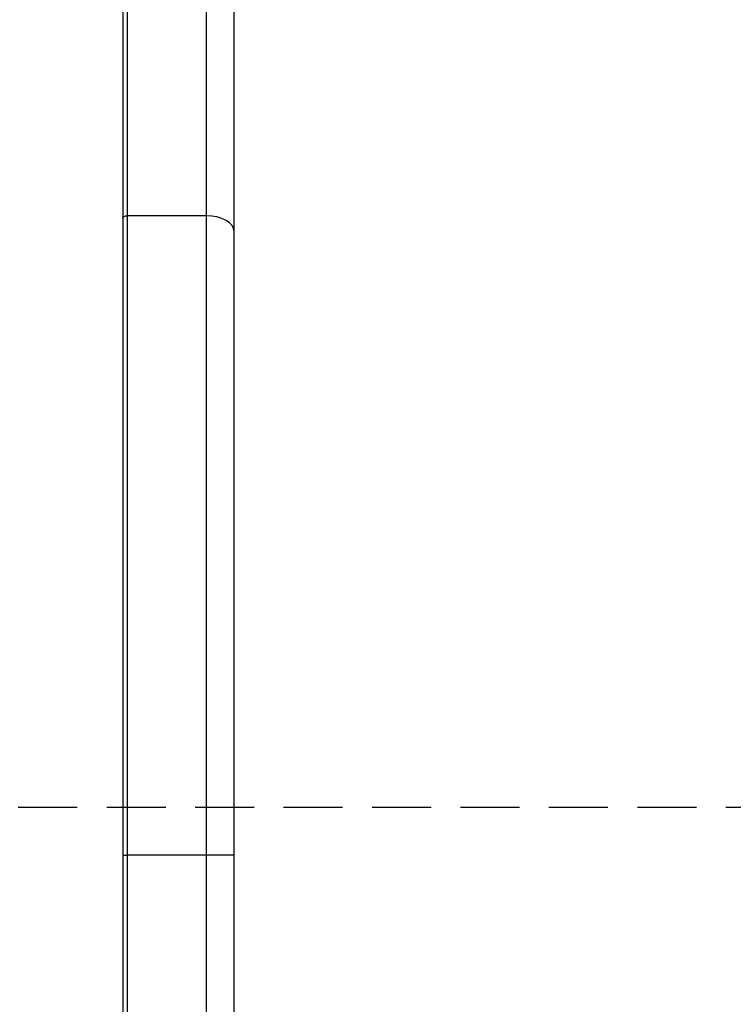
# Model space of a CAD drawing. Header units: millimetres. Extents: x 9 to 583, y 10 to 410.
# Tile 115 of 122: x 505 to 521, y 290 to 311. Entities that reach past the tile are written whole.
import ezdxf

# ---------------------------------------------------------------- set-up
doc = ezdxf.new("R2010")
doc.units = ezdxf.units.MM
doc.linetypes.add('HIDDEN', pattern=[1.905, 1.27, -0.635])
doc.layers.add('DEFAULT_2', color=5, linetype='HIDDEN')
doc.styles.add('SLDTEXTSTYLE0', font='TXT', dxfattribs={"width": 0.605})
doc.dimstyles.new('SLDDIMSTYLE2', dxfattribs={"dimtxt": 5, "dimasz": 3, "dimexe": 0, "dimexo": 0.0625, "dimgap": 1.25, "dimtad": 1, "dimlfac": 5, "dimrnd": 1e-09, "dimzin": 12, "dimdsep": 46, "dimtxsty": 'SLDTEXTSTYLE0', "dimsah": 1, "dimcen": 0.09, "dimadec": 0, "dimazin": 3, "dimtfac": 1, "dimtmove": 0, "dimatfit": 0, "dimfxl": 0, "dimfrac": 2, "dimtolj": 1, "dimtzin": 12, "dimarcsym": 0})

# ---------------------------------------------------------------- blocks, each defined once
blk = doc.blocks.new('_D_2')
at = {"layer": 'DEFAULT_2'}
for p, q in [((539.492, 361.753), (539.492, 368.103)), ((501.503, 361.753), (540.492, 361.753)), ((539.492, 361.753), (539.492, 294.073)), ((501.503, 294.073), (540.492, 294.073)), ((539.492, 294.073), (539.492, 287.723))]:
    blk.add_line(p, q, dxfattribs=at)
for points in [[(539.492, 361.753), (540.092, 364.753), (538.892, 364.753)], [(539.492, 294.073), (538.892, 291.073), (540.092, 291.073)]]:
    blk.add_solid(points, dxfattribs=at)
at = {"layer": 'DEFAULT_2', "char_height": 5, "attachment_point": 1, "rotation": 90, "style": 'SLDTEXTSTYLE0'}
for s, insert in [('(mounting hole distance)', (540.718, 296.235)), ('338.4', (533.044, 325.253))]:
    blk.add_mtext(s, dxfattribs=dict(at, insert=insert))

msp = doc.modelspace()

# ---------------------------------------------------------------- linework, layer by layer
at = {"color": 7, "linetype": 'Continuous', "lineweight": 25}
for p, q in [((507.5629, 325.8155), (507.5629, 306.7527)), ((507.6629, 306.81), (507.6629, 325.8729)), ((509.3629, 325.8729), (509.3629, 306.81)), ((509.9629, 306.4659), (509.9629, 325.5287)), ((507.6629, 293.0442), (507.6629, 306.81)), ((509.3629, 306.81), (507.6629, 306.81)), ((509.3629, 306.81), (509.3629, 293.0442)), ((507.5629, 306.7527), (507.5629, 293.0442)), ((509.9629, 293.0442), (509.9629, 306.4659)), ((507.5629, 293.0442), (507.6629, 293.0442)), ((507.5629, 293.0442), (507.5629, 284.3131)), ((507.6629, 284.3131), (507.6629, 293.0442)), ((509.3629, 293.0442), (507.6629, 293.0442)), ((509.3629, 293.0442), (509.3629, 284.3131)), ((509.9629, 293.0442), (509.3629, 293.0442)), ((509.9629, 284.3131), (509.9629, 293.0442))]:
    msp.add_line(p, q, dxfattribs=at)
at = {"color": 7, "linetype": 'Continuous', "lineweight": 25, "flags": 128}
for points in [[(507.5629, 306.7527), (507.5648, 306.7638), (507.5705, 306.7746), (507.5797, 306.7845), (507.5921, 306.7932), (507.6073, 306.8003), (507.6246, 306.8056), (507.6433, 306.8089), (507.6629, 306.81)], [(509.9629, 306.4659), (509.9513, 306.533), (509.9172, 306.5976), (509.8617, 306.6571), (509.7871, 306.7092), (509.6962, 306.752), (509.5925, 306.7838), (509.4799, 306.8034), (509.3629, 306.81)]]:
    msp.add_lwpolyline(points, dxfattribs=at)

# ---------------------------------------------------------------- dimensions: what is measured, and where the dimension line sits
at = {"layer": 'DEFAULT_2'}
dim = msp.add_linear_dim(base=(547.1629, 294.0731), p1=(500.9029, 361.7531), p2=(500.9029, 294.0731), angle=90, dimstyle='SLDDIMSTYLE2', dxfattribs=at)
dim.commit()
dim.dimension.update_dxf_attribs({"geometry": '_D_2', "text_midpoint": (547.1629, 333.8463), "dimtype": 160})

doc.saveas('drawing.dxf')
